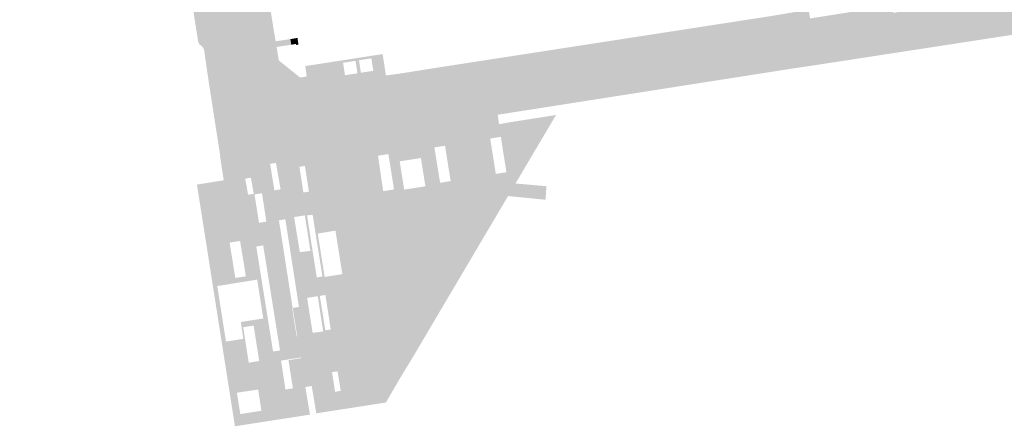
# Model space of a CAD drawing. Header units: inches. Extents: x 83221 to 84763, y 445855 to 447258.
# Tile 5 of 58: x 83725 to 83862, y 446118 to 446175. Entities that reach past the tile are written whole.
import ezdxf

# ---------------------------------------------------------------- set-up
doc = ezdxf.new("R2010")
doc.units = ezdxf.units.IN
doc.header["$MEASUREMENT"] = 0

msp = doc.modelspace()

# ---------------------------------------------------------------- hatches: boundary and pattern name
for points in [[(83746.06, 446234.47), (83751.08, 446202.51), (83751.13, 446202.09), (83751.14, 446201.68), (83751.11, 446201.26), (83751.04, 446200.85), (83750.94, 446200.45), (83750.8, 446200.06), (83750.16, 446198.72), (83750.11, 446198.6), (83750.07, 446198.48), (83750.04, 446198.36), (83750.03, 446198.23), (83750.02, 446198.11), (83750.02, 446197.98), (83750.03, 446197.86), (83750.06, 446197.74), (83750.09, 446197.62), (83750.14, 446197.5), (83750.19, 446197.39), (83750.26, 446197.28), (83750.33, 446197.18), (83750.41, 446197.08), (83750.5, 446196.99), (83750.6, 446196.91), (83750.7, 446196.84), (83750.81, 446196.78), (83750.92, 446196.72), (83751.04, 446196.68), (83751.16, 446196.65), (83751.28, 446196.62), (83751.41, 446196.61), (83751.53, 446196.61), (83752.23, 446196.72), (83755.97, 446172.7), (83755.43, 446172.59), (83755.25, 446172.53), (83755.08, 446172.46), (83754.92, 446172.38), (83754.75, 446172.29), (83754.6, 446172.19), (83754.45, 446172.08), (83754.37, 446172.01), (83754.3, 446171.93), (83754.23, 446171.85), (83754.17, 446171.76), (83754.12, 446171.67), (83754.07, 446171.58), (83754.04, 446171.48), (83754.01, 446171.37), (83753.99, 446171.27), (83753.97, 446171.17), (83750.63, 446170.63), (83750.59, 446170.74), (83750.54, 446170.85), (83750.48, 446170.95), (83750.4, 446171.04), (83750.32, 446171.13), (83750.23, 446171.2), (83750.16, 446171.25), (83750.1, 446171.3), (83750.04, 446171.36), (83749.99, 446171.42), (83749.94, 446171.49), (83749.9, 446171.55), (83749.86, 446171.63), (83749.83, 446171.7), (83747.16, 446188.62), (83747.06, 446189.05), (83746.93, 446189.47), (83746.77, 446189.88), (83746.57, 446190.27), (83746.34, 446190.64), (83746.08, 446190.99), (83745.79, 446191.32), (83745.48, 446191.62), (83745.14, 446191.9), (83744.78, 446192.15), (83744.4, 446192.36), (83744, 446192.55), (83743.59, 446192.7), (83743.17, 446192.81), (83742.74, 446192.89), (83742.3, 446192.94), (83741.87, 446192.94), (83741.43, 446192.91), (83741.09, 446196.89), (83741.6, 446196.92), (83742.11, 446196.99), (83742.62, 446197.11), (83743.11, 446197.26), (83743.58, 446197.46), (83744.04, 446197.69), (83744.48, 446197.96), (83744.89, 446198.27), (83745.28, 446198.61), (83745.64, 446198.98), (83745.96, 446199.39), (83746.25, 446199.81), (83746.5, 446200.26), (83746.72, 446200.73), (83746.89, 446201.21), (83747.03, 446201.71), (83747.12, 446202.22), (83747.17, 446202.73), (83742.28, 446234.29), (83741.47, 446239.34), (83741.39, 446239.71), (83741.27, 446240.07), (83741.12, 446240.42), (83740.93, 446240.76), (83740.72, 446241.07), (83740.49, 446241.37), (83740.23, 446241.64), (83739.94, 446241.89), (83739.63, 446242.12), (83739.31, 446242.31), (83738.97, 446242.48), (83738.61, 446242.62), (83738.52, 446242.41), (83724.88, 446249.46), (83725.39, 446250.42), (83725.46, 446250.6), (83725.46, 446250.79), (83725.19, 446251.48), (83727.4, 446252.98), (83731.5, 446250.89), (83731.44, 446250.79), (83740.51, 446246.17), (83740.87, 446246.96), (83742.37, 446250.25), (83742.32, 446250.78), (83743.17, 446259.21), (83743.17, 446259.25), (83743.17, 446259.29), (83743.17, 446259.33), (83743.17, 446259.37), (83743.16, 446259.4), (83743.14, 446259.44), (83743.13, 446259.48), (83743.11, 446259.51), (83743.09, 446259.54), (83743.06, 446259.57), (83740.9, 446261.47), (83740.76, 446261.6), (83740.61, 446261.72), (83740.46, 446261.83), (83740.3, 446261.93), (83740.14, 446262.02), (83739.97, 446262.11), (83739.83, 446262.16), (83739.69, 446262.2), (83739.55, 446262.23), (83739.41, 446262.25), (83739.26, 446262.26), (83739.12, 446262.25), (83747.32, 446263.51), (83747.32, 446263.49), (83747.28, 446263.48), (83747.23, 446263.48), (83747.19, 446263.46), (83747.15, 446263.45), (83747.1, 446263.42), (83747.07, 446263.4), (83747.03, 446263.37), (83746.99, 446263.34), (83746.96, 446263.31), (83746.94, 446263.27), (83746.91, 446263.23), (83746.89, 446263.19), (83746.87, 446263.15), (83746.86, 446263.11), (83746.85, 446263.06), (83746.85, 446263.02), (83746.85, 446262.52), (83746.43, 446258.19), (83745.67, 446250.54), (83745.75, 446249.59), (83744.3, 446246.19), (83744.49, 446244.47), (83746.06, 446234.47), (83746.06, 446234.47)], [(83756.72, 446196.95), (83760.3, 446173.87), (83760.31, 446173.83), (83760.3, 446173.79), (83760.3, 446173.74), (83760.29, 446173.7), (83760.28, 446173.66), (83760.26, 446173.62), (83760.24, 446173.58), (83760.22, 446173.55), (83760.19, 446173.51), (83760.16, 446173.48), (83760.13, 446173.45), (83760.1, 446173.42), (83760.07, 446173.4), (83760.03, 446173.38), (83759.99, 446173.36), (83759.95, 446173.34), (83759.91, 446173.33), (83759.87, 446173.32), (83755.97, 446172.7), (83752.23, 446196.72), (83754.75, 446197.15), (83756.13, 446197.4), (83756.18, 446197.4), (83756.23, 446197.4), (83756.27, 446197.39), (83756.31, 446197.38), (83756.36, 446197.37), (83756.4, 446197.36), (83756.44, 446197.34), (83756.48, 446197.31), (83756.52, 446197.29), (83756.55, 446197.26), (83756.59, 446197.23), (83756.61, 446197.19), (83756.64, 446197.16), (83756.66, 446197.12), (83756.68, 446197.08), (83756.7, 446197.03), (83756.71, 446196.99), (83756.72, 446196.95), (83756.72, 446196.95)], [(83911.56, 446180.14), (83889.7, 446176.73), (83887.44, 446176.38), (83865.83, 446173.05), (83864.62, 446172.86), (83839.47, 446168.99), (83838.15, 446168.79), (83835.63, 446168.4), (83834.88, 446173.21), (83844.24, 446174.68), (83845.95, 446174.95), (83846.04, 446174.96), (83846.14, 446174.99), (83846.23, 446175.02), (83846.32, 446175.06), (83846.4, 446175.11), (83846.48, 446175.17), (83846.55, 446175.23), (83846.62, 446175.3), (83846.67, 446175.38), (83846.72, 446175.45), (83846.77, 446175.53), (83846.82, 446175.61), (83846.87, 446175.69), (83846.92, 446175.77), (83854.31, 446176.88), (83854.6, 446176.76), (83854.89, 446176.66), (83855.19, 446176.59), (83855.5, 446176.54), (83855.81, 446176.52), (83856.12, 446176.52), (83860.05, 446177.13), (83895, 446182.56), (83910.85, 446185.05), (83911.56, 446180.14), (83911.56, 446180.14)], [(83832, 446172.74), (83778.32, 446164.4), (83775.48, 446163.95), (83762.45, 446161.93), (83762.01, 446164.25), (83762.1, 446164.27), (83761.74, 446166.32), (83761.62, 446166.3), (83761.09, 446169.13), (83763.48, 446167.21), (83763.83, 446164.93), (83769.27, 446165.77), (83775.9, 446166.79), (83775.91, 446166.79), (83775.93, 446166.8), (83775.95, 446166.81), (83775.96, 446166.81), (83775.98, 446166.82), (83775.99, 446166.83), (83776, 446166.84), (83776.02, 446166.86), (83776.03, 446166.87), (83776.04, 446166.89), (83776.04, 446166.9), (83776.05, 446166.92), (83776.06, 446166.93), (83776.06, 446166.95), (83776.06, 446166.97), (83776.06, 446166.99), (83776.06, 446167), (83776.06, 446167.02), (83778.8, 446167.41), (83780.83, 446167.74), (83782.2, 446167.96), (83829.97, 446175.34), (83831.32, 446175.57), (83833.61, 446175.96), (83835.13, 446176.29), (83835.34, 446174.99), (83845.72, 446176.64), (83845.88, 446176.68), (83846.03, 446176.73), (83846.18, 446176.78), (83846.32, 446176.85), (83846.46, 446176.93), (83846.59, 446177.02), (83846.77, 446177.16), (83846.94, 446177.31), (83847.09, 446177.48), (83847.23, 446177.66), (83847.35, 446177.86), (83847.45, 446178.06), (83847.48, 446177.78), (83847.48, 446177.5), (83847.46, 446177.22), (83847.42, 446176.94), (83847.35, 446176.67), (83847.26, 446176.4), (83847.2, 446176.29), (83847.15, 446176.18), (83847.1, 446176.08), (83847.04, 446175.97), (83846.98, 446175.87), (83846.92, 446175.77), (83846.87, 446175.69), (83846.82, 446175.61), (83846.77, 446175.53), (83846.72, 446175.45), (83846.67, 446175.38), (83846.62, 446175.3), (83846.55, 446175.23), (83846.48, 446175.17), (83846.4, 446175.11), (83846.32, 446175.06), (83846.23, 446175.02), (83846.14, 446174.99), (83846.04, 446174.96), (83845.95, 446174.95), (83844.24, 446174.68), (83834.88, 446173.21), (83832, 446172.74), (83832, 446172.74)], [(83761.09, 446169.13), (83761.62, 446166.3), (83760.24, 446166.05), (83760.6, 446164.01), (83762.01, 446164.25), (83762.45, 446161.93), (83760.84, 446161.68), (83760.28, 446161.67), (83759.73, 446161.72), (83759.18, 446161.81), (83758.65, 446161.95), (83758.13, 446162.15), (83757.63, 446162.39), (83757.16, 446162.68), (83756.71, 446163.01), (83756.3, 446163.38), (83755.92, 446163.78), (83755.59, 446164.22), (83755.29, 446164.69), (83755.05, 446165.19), (83754.85, 446165.71), (83754.65, 446166.99), (83754.02, 446170.72), (83754, 446170.8), (83753.99, 446170.87), (83753.98, 446170.94), (83753.97, 446171.02), (83753.97, 446171.09), (83753.97, 446171.17), (83753.99, 446171.27), (83754.01, 446171.37), (83754.04, 446171.48), (83754.07, 446171.58), (83754.12, 446171.67), (83754.17, 446171.76), (83754.23, 446171.85), (83754.3, 446171.93), (83754.37, 446172.01), (83754.45, 446172.08), (83754.6, 446172.19), (83754.75, 446172.29), (83754.92, 446172.38), (83755.08, 446172.46), (83755.25, 446172.53), (83755.43, 446172.59), (83755.97, 446172.7), (83759.87, 446173.32), (83759.91, 446173.33), (83759.95, 446173.34), (83759.99, 446173.36), (83760.03, 446173.38), (83760.07, 446173.4), (83760.1, 446173.42), (83760.13, 446173.45), (83760.16, 446173.48), (83760.19, 446173.51), (83760.22, 446173.55), (83760.24, 446173.58), (83760.26, 446173.62), (83760.28, 446173.66), (83760.29, 446173.7), (83760.3, 446173.74), (83760.3, 446173.79), (83760.31, 446173.83), (83760.3, 446173.87), (83760.65, 446171.8), (83762.71, 446172.11), (83762.83, 446171.32), (83760.78, 446171.01), (83761.09, 446169.13), (83761.09, 446169.13)], [(83832.72, 446167.97), (83793.62, 446161.84), (83791.69, 446161.54), (83779.03, 446159.55), (83778.32, 446164.4), (83832, 446172.74), (83832.72, 446167.97), (83832.72, 446167.97)], [(83834.88, 446173.21), (83835.63, 446168.4), (83832.72, 446167.97), (83832, 446172.74), (83834.88, 446173.21), (83834.88, 446173.21)], [(83754.02, 446170.72), (83754.65, 446166.99), (83751.25, 446166.44), (83750.66, 446170.51), (83750.66, 446170.53), (83750.66, 446170.55), (83750.65, 446170.57), (83750.65, 446170.59), (83750.64, 446170.61), (83750.63, 446170.63), (83753.97, 446171.17), (83753.97, 446171.09), (83753.97, 446171.02), (83753.98, 446170.94), (83753.99, 446170.87), (83754, 446170.8), (83754.02, 446170.72), (83754.02, 446170.72)], [(83763.73, 446172.07), (83763.84, 446171.33), (83763.53, 446171.28), (83763.5, 446171.43), (83762.83, 446171.32), (83762.71, 446172.11), (83763.7, 446172.27), (83763.73, 446172.07), (83763.73, 446172.07)], [(83770.07, 446168.8), (83770.24, 446167.69), (83769.01, 446167.51), (83768.78, 446168.96), (83769.28, 446169.03), (83774.92, 446169.91), (83775.6, 446170.01), (83775.83, 446168.52), (83774.21, 446168.28), (83774.03, 446169.42), (83772.29, 446169.15), (83772.47, 446168.02), (83771.99, 446167.95), (83771.82, 446169.07), (83770.07, 446168.8)], [(83768.78, 446168.96), (83769.01, 446167.51), (83764.99, 446166.89), (83764.79, 446168.34), (83766.94, 446168.67), (83767.83, 446168.81), (83768.17, 446168.86), (83768.78, 446168.96), (83768.78, 446168.96)], [(83770.24, 446167.69), (83770.34, 446167.06), (83772.09, 446167.33), (83771.99, 446167.95), (83772.47, 446168.02), (83772.56, 446167.41), (83774.3, 446167.68), (83774.21, 446168.28), (83775.83, 446168.52), (83776.06, 446167.02), (83776.06, 446167), (83776.06, 446166.99), (83776.06, 446166.97), (83776.06, 446166.95), (83776.06, 446166.93), (83776.05, 446166.92), (83776.04, 446166.9), (83776.04, 446166.89), (83776.03, 446166.87), (83776.02, 446166.86), (83776, 446166.84), (83775.99, 446166.83), (83775.98, 446166.82), (83775.96, 446166.81), (83775.95, 446166.81), (83775.93, 446166.8), (83775.91, 446166.79), (83775.9, 446166.79), (83769.27, 446165.77), (83769.01, 446167.51), (83770.24, 446167.69)], [(83775.48, 446163.95), (83776.16, 446159.11), (83753.2, 446155.61), (83753.18, 446155.61), (83753.16, 446155.61), (83753.14, 446155.61), (83753.12, 446155.61), (83753.1, 446155.61), (83753.07, 446155.62), (83753.05, 446155.63), (83753.03, 446155.64), (83753.01, 446155.65), (83753, 446155.66), (83752.98, 446155.67), (83752.96, 446155.69), (83752.95, 446155.71), (83752.94, 446155.72), (83752.92, 446155.74), (83752.91, 446155.76), (83752.91, 446155.79), (83752.9, 446155.81), (83752.9, 446155.83), (83752.89, 446155.85), (83752.89, 446155.88), (83751.25, 446166.44), (83754.65, 446166.99), (83754.85, 446165.71), (83755.05, 446165.19), (83755.29, 446164.69), (83755.59, 446164.22), (83755.92, 446163.78), (83756.3, 446163.38), (83756.71, 446163.01), (83757.16, 446162.68), (83757.63, 446162.39), (83758.13, 446162.15), (83758.65, 446161.95), (83759.18, 446161.81), (83759.73, 446161.72), (83760.28, 446161.67), (83760.84, 446161.68), (83762.45, 446161.93), (83775.48, 446163.95), (83775.48, 446163.95)], [(83769.01, 446167.51), (83769.27, 446165.77), (83763.83, 446164.93), (83763.48, 446167.21), (83764.06, 446166.74), (83764.55, 446166.81), (83764.99, 446166.89), (83769.01, 446167.51), (83769.01, 446167.51)], [(83761.74, 446166.32), (83762.1, 446164.27), (83762.01, 446164.25), (83760.6, 446164.01), (83760.24, 446166.05), (83761.62, 446166.3), (83761.74, 446166.32), (83761.74, 446166.32)], [(83778.32, 446164.4), (83779.03, 446159.55), (83776.16, 446159.11), (83775.48, 446163.95), (83778.32, 446164.4), (83778.32, 446164.4)], [(83791.86, 446160.22), (83759.77, 446155.3), (83759.85, 446154.8), (83753.18, 446153.72), (83752.88, 446155.74), (83752.86, 446155.87), (83752.89, 446155.88), (83752.89, 446155.85), (83752.9, 446155.83), (83752.9, 446155.81), (83752.91, 446155.79), (83752.91, 446155.76), (83752.92, 446155.74), (83752.94, 446155.72), (83752.95, 446155.71), (83752.96, 446155.69), (83752.98, 446155.67), (83753, 446155.66), (83753.01, 446155.65), (83753.03, 446155.64), (83753.05, 446155.63), (83753.07, 446155.62), (83753.1, 446155.61), (83753.12, 446155.61), (83753.14, 446155.61), (83753.16, 446155.61), (83753.18, 446155.61), (83753.2, 446155.61), (83776.16, 446159.11), (83779.03, 446159.55), (83791.69, 446161.54), (83791.75, 446161.06), (83791.86, 446160.22), (83791.86, 446160.22)], [(83799.38, 446160.73), (83760.69, 446154.82), (83759.87, 446154.68), (83759.85, 446154.8), (83759.77, 446155.3), (83791.86, 446160.22), (83793.84, 446160.56), (83799.83, 446161.5), (83799.38, 446160.73), (83799.38, 446160.73)], [(83774.95, 446155.81), (83775.34, 446153.18), (83765.16, 446151.68), (83764.74, 446154.39), (83763.97, 446154.27), (83764.39, 446151.57), (83761.34, 446151.12), (83760.69, 446154.82), (83799.38, 446160.73), (83796.77, 446156.33), (83792.55, 446155.71), (83792.12, 446158.45), (83790.63, 446158.21), (83791.07, 446155.49), (83784.74, 446154.56), (83784.32, 446157.21), (83782.84, 446156.97), (83783.26, 446154.34), (83781.18, 446154.04), (83780.95, 446155.49), (83777.99, 446155.03), (83778.21, 446153.6), (83776.83, 446153.4), (83776.4, 446156.04), (83774.95, 446155.81)], [(83793.13, 446150.18), (83786.45, 446138.88), (83769.34, 446143.24), (83769.01, 446145.34), (83766.54, 446144.94), (83766.7, 446143.91), (83766.38, 446143.99), (83765.82, 446147.56), (83765.04, 446147.47), (83765.55, 446144.2), (83765.23, 446144.29), (83764.73, 446147.47), (83763.23, 446147.25), (83763.64, 446144.69), (83762.3, 446145.03), (83762, 446146.93), (83761.11, 446146.79), (83761.1, 446146.89), (83759.35, 446146.61), (83758.74, 446150.57), (83760.5, 446150.86), (83760.48, 446150.97), (83761.34, 446151.12), (83764.39, 446151.57), (83764.53, 446150.68), (83765.3, 446150.8), (83765.16, 446151.68), (83775.34, 446153.18), (83775.68, 446150.86), (83777.19, 446151.1), (83776.83, 446153.4), (83778.21, 446153.6), (83778.61, 446151.08), (83781.58, 446151.54), (83781.18, 446154.04), (83783.26, 446154.34), (83783.63, 446152.03), (83785.11, 446152.27), (83784.74, 446154.56), (83791.07, 446155.49), (83791.42, 446153.27), (83792.9, 446153.51), (83792.55, 446155.71), (83796.77, 446156.33), (83794.17, 446151.93), (83794.22, 446151.92), (83794.65, 446151.89), (83795.26, 446151.84), (83796.11, 446151.76), (83798.51, 446151.55), (83798.49, 446151.4), (83798.38, 446149.86), (83798.37, 446149.66), (83795.05, 446149.99), (83794.21, 446150.07), (83793.61, 446150.13), (83793.19, 446150.17), (83793.13, 446150.18)], [(83756.4, 446152.6), (83756.71, 446150.85), (83753.4, 446152.38), (83753.18, 446153.72), (83759.85, 446154.8), (83759.87, 446154.68), (83760.48, 446150.97), (83760.5, 446150.86), (83758.74, 446150.57), (83757.7, 446150.4), (83757.6, 446150.45), (83757.19, 446152.75), (83756.4, 446152.6)], [(83756.12, 446131.85), (83756.89, 446126.89), (83757.36, 446126.97), (83757.97, 446123.11), (83755.23, 446122.7), (83755.71, 446119.72), (83758.43, 446120.14), (83758.67, 446118.59), (83754.96, 446118.01), (83749.65, 446151.78), (83753.4, 446152.38), (83754.75, 446143.76), (83754.21, 446143.68), (83755.02, 446138.73), (83755.52, 446138.81), (83755.63, 446138.11), (83752.49, 446137.6), (83753.71, 446129.84), (83756.13, 446130.23), (83755.78, 446132.58), (83756.47, 446132.69), (83756.59, 446131.93), (83756.12, 446131.85)], [(83761.42, 446127.08), (83762.02, 446123.14), (83763.06, 446123.31), (83764.78, 446123.6), (83764.8, 446123.49), (83765.43, 446119.74), (83765.45, 446119.64), (83758.67, 446118.59), (83758.43, 446120.14), (83758.66, 446120.17), (83758.21, 446123.15), (83757.97, 446123.11), (83757.36, 446126.97), (83758.35, 446127.13), (83757.57, 446132.08), (83756.59, 446131.93), (83756.47, 446132.69), (83758.92, 446133.07), (83758.07, 446138.5), (83755.63, 446138.11), (83755.52, 446138.81), (83756.49, 446138.97), (83755.68, 446143.9), (83754.75, 446143.76), (83753.4, 446152.38), (83756.71, 446150.85), (83756.8, 446150.37), (83757.54, 446150.47), (83757.7, 446150.4), (83758.32, 446146.44), (83758.41, 446146.45), (83758.91, 446143.28), (83757.94, 446143.12), (83760.29, 446128.46), (83761.26, 446128.61), (83761.48, 446127.2), (83761.4, 446127.19), (83761.42, 446127.08)], [(83761.11, 446146.79), (83763.02, 446134.55), (83762.94, 446134.54), (83763.59, 446130.59), (83763.67, 446130.6), (83764.17, 446127.63), (83761.48, 446127.2), (83761.26, 446128.61), (83758.91, 446143.28), (83758.41, 446146.45), (83759.35, 446146.61), (83761.1, 446146.89), (83761.11, 446146.79), (83761.11, 446146.79)], [(83769.34, 446143.24), (83786.45, 446138.88), (83779.77, 446127.58), (83778.62, 446128.5), (83768.14, 446132.91), (83767.6, 446136.36), (83766.82, 446136.22), (83767.3, 446133.26), (83766.96, 446133.4), (83766.53, 446136.19), (83765.05, 446135.95), (83765.34, 446134.09), (83763.91, 446134.69), (83762.3, 446145.03), (83763.64, 446144.69), (83764.03, 446142.34), (83765.5, 446142.52), (83765.23, 446144.29), (83765.55, 446144.2), (83766.4, 446138.8), (83767.19, 446138.95), (83766.38, 446143.99), (83766.7, 446143.91), (83767.5, 446138.88), (83769.97, 446139.27), (83769.34, 446143.24)], [(83768.14, 446132.91), (83778.62, 446128.5), (83775.58, 446127.01), (83769.42, 446124.91), (83769.29, 446125.68), (83768.53, 446125.57), (83768.67, 446124.65), (83765.69, 446123.64), (83764.8, 446123.49), (83764.78, 446123.6), (83763.06, 446123.31), (83762.44, 446127.24), (83764.17, 446127.53), (83764.17, 446127.63), (83763.67, 446130.6), (83763.02, 446134.55), (83763.91, 446134.69), (83765.34, 446134.09), (83765.82, 446131.07), (83767.29, 446131.26), (83766.96, 446133.4), (83767.3, 446133.26), (83767.6, 446131.42), (83768.35, 446131.53), (83768.14, 446132.91)], [(83779.77, 446127.58), (83778.16, 446124.94), (83775.58, 446127.01), (83778.62, 446128.5), (83779.77, 446127.58)], [(83775.58, 446127.01), (83778.16, 446124.94), (83776.05, 446121.33), (83766.33, 446119.82), (83766.32, 446119.89), (83765.69, 446123.64), (83768.67, 446124.65), (83768.96, 446122.82), (83769.75, 446122.97), (83769.42, 446124.91), (83775.58, 446127.01)]]:
    msp.add_hatch(color=256).paths.add_polyline_path(points, flags=0)

doc.saveas('drawing.dxf')
